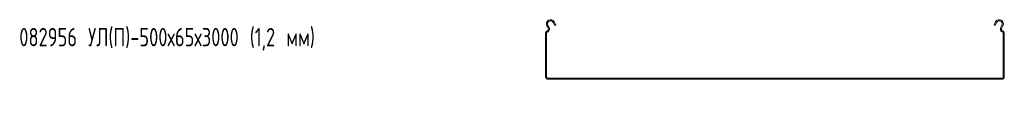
# Model space of a CAD drawing. Header units: millimetres. Extents: x -792 to 3872, y -6969 to -452.
# Tile 2 of 20: x -787 to 287, y -4743 to -4642. Entities that reach past the tile are written whole.
import ezdxf

# ---------------------------------------------------------------- set-up
doc = ezdxf.new("R2010")
doc.units = ezdxf.units.MM
doc.styles.add('SLDTEXTSTYLE0', font='TXT', dxfattribs={"width": 0.7, "bigfont": 'bigfont'})

msp = doc.modelspace()

# ---------------------------------------------------------------- linework, layer by layer
at = {"color": 7, "linetype": 'Continuous', "lineweight": 15}
for p, q in [((-205.1, -4645.3), (-203.3, -4648.6)), ((-204, -4644.7), (-202.3, -4648)), ((275.3, -4648), (277, -4644.7)), ((276.4, -4648.6), (278.1, -4645.3)), ((-213.5, -4704.7), (-213.5, -4656.7)), ((-212.3, -4704.7), (-212.3, -4656.7)), ((-210.7, -4651.4), (-212, -4649)), ((-209.6, -4650.8), (-210.9, -4648.4)), ((-202.3, -4648), (-203.3, -4648.6)), ((276.4, -4648.6), (275.3, -4648)), ((283.9, -4648.4), (282.7, -4650.8)), ((285, -4649), (283.7, -4651.4)), ((285.3, -4656.7), (285.3, -4704.7)), ((286.5, -4656.7), (286.5, -4704.7)), ((283.8, -4706.2), (-210.8, -4706.2)), ((283.8, -4707.4), (-210.8, -4707.4))]:
    msp.add_line(p, q, dxfattribs=at)
for centre, radius, start, end in [((-208, -4646.9), 4.5, 28.0725, 208.0725), ((-208, -4646.9), 3.3, 28.0725, 208.0725), ((281, -4646.9), 4.5, 331.9275, 151.9275), ((281, -4646.9), 3.3, 331.9275, 151.9275), ((-211.7, -4656.7), 1.8, 106.2863, 180), ((-211.7, -4656.7), 0.6, 106.2863, 180), ((-212.9, -4652.5), 2.5, 286.2863, 28.0725), ((-212.9, -4652.5), 3.7, 286.2863, 28.0725), ((285.9, -4652.5), 3.7, 151.9275, 253.7137), ((285.9, -4652.5), 2.5, 151.9275, 253.7137), ((284.7, -4656.7), 0.6, 0, 73.7137), ((284.7, -4656.7), 1.8, 0, 73.7137), ((-210.8, -4704.7), 2.7, 180, 270), ((-210.8, -4704.7), 1.5, 180, 270), ((283.8, -4704.7), 2.7, 270, 0), ((283.8, -4704.7), 1.5, 270, 0)]:
    msp.add_arc(centre, radius, start, end, dxfattribs=at)

# ---------------------------------------------------------------- texts
at = {"color": 7, "linetype": 'Continuous', "lineweight": 0, "insert": (-787, -4651.4), "char_height": 20, "attachment_point": 1, "style": 'SLDTEXTSTYLE0'}
msp.add_mtext('082956 \\M+18454\\M+1844C(\\M+18450)-500\\M+1848765\\M+184873000 (1,2 \\M+1847D\\M+1847D)', dxfattribs=at)

doc.saveas('drawing.dxf')
